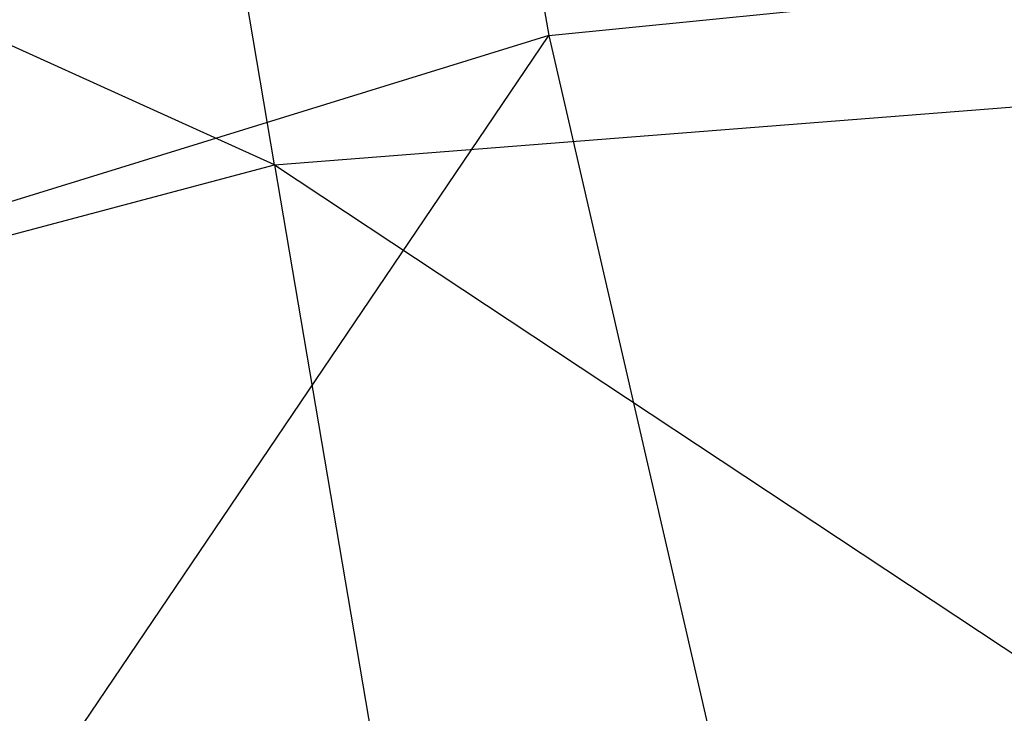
# Model space of a CAD drawing. Extents: x 1.6 to 24.9, y -15.7 to 0.
# Tile 62 of 246: x 5.171 to 5.322, y -10.942 to -10.836. Entities that reach past the tile are written whole.
import ezdxf

# ---------------------------------------------------------------- set-up
doc = ezdxf.new("R2010")
doc.units = 0
doc.header["$LTSCALE"] = 2.54
doc.layers.get('0').update_dxf_attribs({"color": 13, "linetype": 'CONTINUOUS'})

# ---------------------------------------------------------------- blocks, each defined once
blk = doc.blocks.new('ARES-203-D_STL')
at = {"color": 0}
for p, q in [((5.21028, -10.85833, 21.14137), (5.17941, -10.67577, 20.74849)), ((5.21028, -10.85833, 21.14137), (5.17941, -10.67577, 20.74849)), ((5.22732, -10.6959, 16.27242), (5.25233, -10.83849, 16.12778)), ((5.22732, -10.6959, 16.27242), (5.25233, -10.83849, 16.12778)), ((5.21028, -10.85833, 21.14137), (4.94819, -10.73986, 20.74919)), ((5.21028, -10.85833, 21.14137), (4.94819, -10.73986, 20.74919)), ((5.25233, -10.83849, 16.12778), (5.457, -10.81805, 16.12488)), ((5.25233, -10.83849, 16.12778), (5.457, -10.81805, 16.12488)), ((5.25233, -10.83849, 16.12778), (5.05587, -10.89915, 16.1306)), ((5.25233, -10.83849, 16.12778), (5.05587, -10.89915, 16.1306)), ((5.11742, -11.03799, 16.00245), (5.25233, -10.83849, 16.12778)), ((5.11742, -11.03799, 16.00245), (5.25233, -10.83849, 16.12778)), ((5.25233, -10.83849, 16.12778), (5.28656, -10.98695, 16.00245)), ((5.25233, -10.83849, 16.12778), (5.28656, -10.98695, 16.00245)), ((5.21028, -10.85833, 21.14137), (5.41399, -10.84236, 21.14105)), ((5.21028, -10.85833, 21.14137), (5.41399, -10.84236, 21.14105)), ((5.01238, -10.91081, 21.14168), (5.21028, -10.85833, 21.14137)), ((5.01238, -10.91081, 21.14168), (5.21028, -10.85833, 21.14137)), ((5.21028, -10.85833, 21.14137), (5.4102, -10.99067, 21.51569)), ((5.21028, -10.85833, 21.14137), (5.4102, -10.99067, 21.51569)), ((5.21028, -10.85833, 21.14137), (5.2351, -11.00458, 21.51552)), ((5.21028, -10.85833, 21.14137), (5.2351, -11.00458, 21.51552))]:
    blk.add_line(p, q, dxfattribs=at)

msp = doc.modelspace()

# ---------------------------------------------------------------- block references
at = {"color": 0}
msp.add_blockref('ARES-203-D_STL', (0, 0), dxfattribs=at)

doc.saveas('drawing.dxf')
